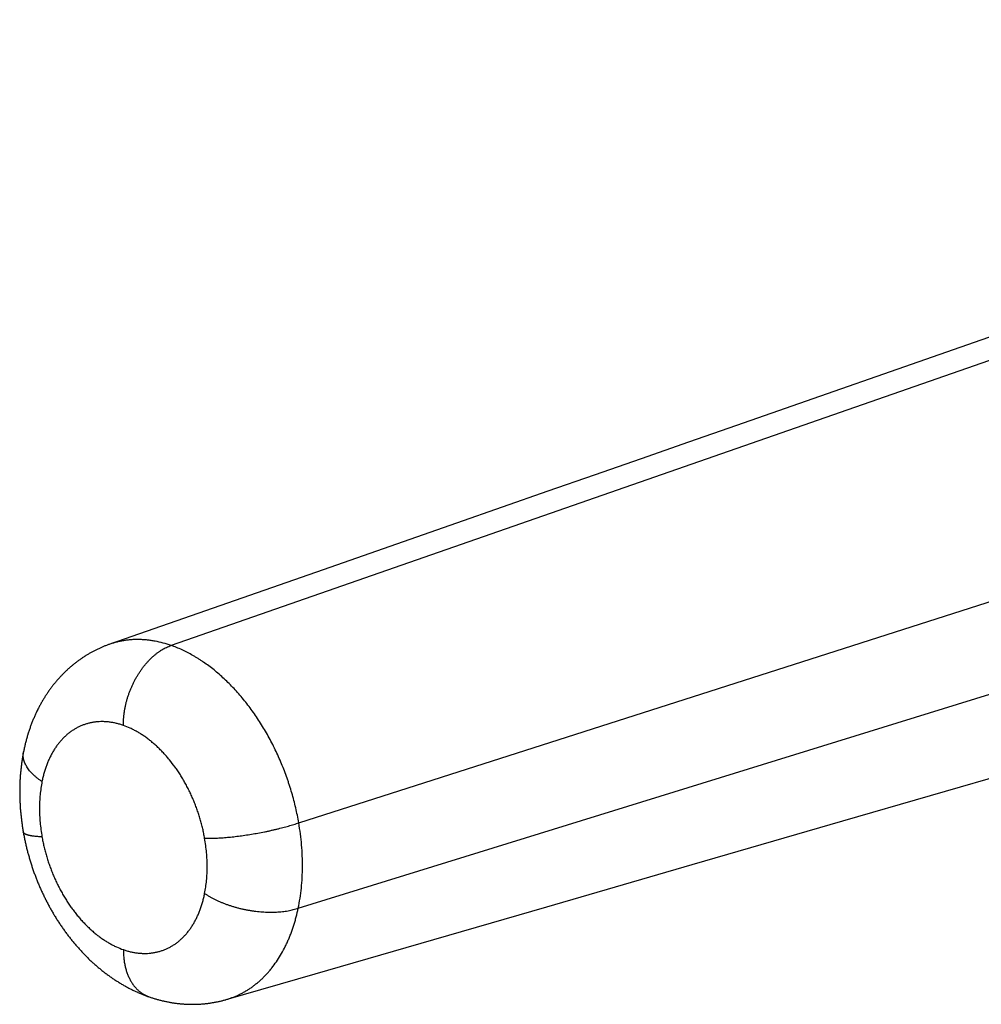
# Model space of a CAD drawing. Header units: millimetres. Extents: x -9 to 371, y -43 to 401.
# Tile 6 of 32: x 32 to 61, y 114 to 143. Entities that reach past the tile are written whole.
import ezdxf

# ---------------------------------------------------------------- set-up
doc = ezdxf.new("R2010")
doc.units = ezdxf.units.MM
doc.header["$LTSCALE"] = 23.1
doc.layers.get('0').update_dxf_attribs({"linetype": 'CONTINUOUS'})

msp = doc.modelspace()

# ---------------------------------------------------------------- linework, layer by layer
at = {"color": 9, "linetype": 'CONTINUOUS'}
for p, q in [((89.585, 142.996), (36.802, 124.597)), ((40.58, 119.345), (95.051, 136.8)), ((40.566, 116.815), (95.051, 133.699))]:
    msp.add_line(p, q, dxfattribs=at)
at = {"color": 7, "linetype": 'CONTINUOUS'}
for p, q in [((45.251, 128.218), (41.3, 126.839)), ((41.3, 126.839), (34.989, 124.635)), ((34.698, 124.519), (34.678, 124.51)), ((34.719, 124.528), (34.698, 124.519)), ((34.74, 124.538), (34.719, 124.528)), ((34.76, 124.547), (34.74, 124.538)), ((34.781, 124.555), (34.76, 124.547)), ((34.802, 124.564), (34.781, 124.555)), ((34.823, 124.573), (34.802, 124.564)), ((34.843, 124.581), (34.823, 124.573)), ((34.864, 124.589), (34.843, 124.581)), ((34.885, 124.597), (34.864, 124.589)), ((34.906, 124.605), (34.885, 124.597)), ((34.927, 124.613), (34.906, 124.605)), ((34.948, 124.621), (34.927, 124.613)), ((34.97, 124.628), (34.948, 124.621)), ((34.989, 124.635), (34.97, 124.628)), ((34.989, 124.635), (34.988, 124.635)), ((34.174, 124.227), (34.155, 124.215)), ((34.193, 124.24), (34.174, 124.227)), ((34.212, 124.253), (34.193, 124.24)), ((34.232, 124.265), (34.212, 124.253)), ((34.28, 124.296), (34.26, 124.283)), ((34.299, 124.307), (34.28, 124.296)), ((34.318, 124.319), (34.299, 124.307)), ((34.338, 124.331), (34.318, 124.319)), ((34.357, 124.343), (34.338, 124.331)), ((34.377, 124.354), (34.357, 124.343)), ((34.397, 124.365), (34.377, 124.354)), ((34.416, 124.377), (34.397, 124.365)), ((34.436, 124.388), (34.416, 124.377)), ((34.456, 124.398), (34.436, 124.388)), ((34.476, 124.409), (34.456, 124.398)), ((34.496, 124.42), (34.476, 124.409)), ((34.516, 124.43), (34.496, 124.42)), ((34.536, 124.441), (34.516, 124.43)), ((34.556, 124.451), (34.536, 124.441)), ((34.576, 124.461), (34.556, 124.451)), ((34.596, 124.471), (34.576, 124.461)), ((34.617, 124.481), (34.596, 124.471)), ((34.637, 124.491), (34.617, 124.481)), ((34.658, 124.5), (34.637, 124.491)), ((34.678, 124.51), (34.658, 124.5)), ((33.791, 123.931), (33.774, 123.916)), ((33.809, 123.947), (33.791, 123.931)), ((33.826, 123.962), (33.809, 123.947)), ((33.844, 123.977), (33.826, 123.962)), ((33.862, 123.992), (33.844, 123.977)), ((33.88, 124.007), (33.862, 123.992)), ((33.898, 124.022), (33.88, 124.007)), ((33.916, 124.037), (33.898, 124.022)), ((33.934, 124.051), (33.916, 124.037)), ((33.952, 124.065), (33.934, 124.051)), ((33.97, 124.08), (33.952, 124.065)), ((33.988, 124.094), (33.97, 124.08)), ((34.007, 124.108), (33.988, 124.094)), ((34.025, 124.122), (34.007, 124.108)), ((34.043, 124.135), (34.025, 124.122)), ((34.062, 124.149), (34.043, 124.135)), ((34.081, 124.162), (34.062, 124.149)), ((34.099, 124.176), (34.081, 124.162)), ((34.118, 124.189), (34.099, 124.176)), ((34.137, 124.202), (34.118, 124.189)), ((34.155, 124.215), (34.137, 124.202)), ((33.504, 123.649), (33.488, 123.631)), ((33.52, 123.667), (33.504, 123.649)), ((33.536, 123.684), (33.52, 123.667)), ((33.553, 123.701), (33.536, 123.684)), ((33.569, 123.719), (33.553, 123.701)), ((33.586, 123.736), (33.569, 123.719)), ((33.603, 123.753), (33.586, 123.736)), ((33.619, 123.77), (33.603, 123.753)), ((33.636, 123.786), (33.619, 123.77)), ((33.653, 123.803), (33.636, 123.786)), ((33.67, 123.82), (33.653, 123.803)), ((33.687, 123.836), (33.67, 123.82)), ((33.704, 123.852), (33.687, 123.836)), ((33.721, 123.868), (33.704, 123.852)), ((33.739, 123.884), (33.721, 123.868)), ((33.756, 123.9), (33.739, 123.884)), ((33.774, 123.916), (33.756, 123.9)), ((33.263, 123.359), (33.248, 123.34)), ((33.278, 123.379), (33.263, 123.359)), ((33.315, 123.428), (33.3, 123.408)), ((33.331, 123.447), (33.315, 123.428)), ((33.346, 123.466), (33.331, 123.447)), ((33.361, 123.485), (33.346, 123.466)), ((33.377, 123.503), (33.361, 123.485)), ((33.392, 123.522), (33.377, 123.503)), ((33.408, 123.54), (33.392, 123.522)), ((33.424, 123.559), (33.408, 123.54)), ((33.44, 123.577), (33.424, 123.559)), ((33.455, 123.595), (33.44, 123.577)), ((33.471, 123.613), (33.455, 123.595)), ((33.488, 123.631), (33.471, 123.613)), ((33.064, 123.071), (33.051, 123.05)), ((33.078, 123.093), (33.064, 123.071)), ((33.091, 123.114), (33.078, 123.093)), ((33.105, 123.135), (33.091, 123.114)), ((33.119, 123.156), (33.105, 123.135)), ((33.133, 123.177), (33.119, 123.156)), ((33.147, 123.198), (33.133, 123.177)), ((33.161, 123.218), (33.147, 123.198)), ((33.175, 123.239), (33.161, 123.218)), ((33.19, 123.259), (33.175, 123.239)), ((33.204, 123.28), (33.19, 123.259)), ((33.219, 123.3), (33.204, 123.28)), ((33.233, 123.32), (33.219, 123.3)), ((33.248, 123.34), (33.233, 123.32)), ((32.897, 122.782), (32.885, 122.759)), ((32.909, 122.805), (32.897, 122.782)), ((32.922, 122.828), (32.909, 122.805)), ((32.934, 122.85), (32.922, 122.828)), ((32.947, 122.873), (32.934, 122.85)), ((32.959, 122.895), (32.947, 122.873)), ((32.972, 122.918), (32.959, 122.895)), ((32.985, 122.94), (32.972, 122.918)), ((32.998, 122.962), (32.985, 122.94)), ((33.011, 122.984), (32.998, 122.962)), ((33.024, 123.006), (33.011, 122.984)), ((33.037, 123.028), (33.024, 123.006)), ((33.051, 123.05), (33.037, 123.028)), ((32.755, 122.486), (32.744, 122.461)), ((32.766, 122.51), (32.755, 122.486)), ((32.777, 122.534), (32.766, 122.51)), ((32.788, 122.559), (32.777, 122.534)), ((32.799, 122.582), (32.788, 122.559)), ((32.81, 122.606), (32.799, 122.582)), ((32.821, 122.63), (32.81, 122.606)), ((32.832, 122.654), (32.821, 122.63)), ((32.861, 122.712), (32.85, 122.689)), ((32.873, 122.736), (32.861, 122.712)), ((32.885, 122.759), (32.873, 122.736)), ((32.635, 122.183), (32.626, 122.157)), ((32.644, 122.209), (32.635, 122.183)), ((32.654, 122.235), (32.644, 122.209)), ((32.663, 122.26), (32.654, 122.235)), ((32.673, 122.286), (32.663, 122.26)), ((32.683, 122.311), (32.673, 122.286)), ((32.693, 122.337), (32.683, 122.311)), ((32.703, 122.362), (32.693, 122.337)), ((32.713, 122.387), (32.703, 122.362)), ((32.723, 122.412), (32.713, 122.387)), ((32.734, 122.437), (32.723, 122.412)), ((32.744, 122.461), (32.734, 122.437)), ((32.545, 121.907), (32.538, 121.88)), ((32.553, 121.934), (32.545, 121.907)), ((32.574, 122), (32.565, 121.974)), ((32.582, 122.026), (32.574, 122)), ((32.591, 122.053), (32.582, 122.026)), ((32.599, 122.079), (32.591, 122.053)), ((32.608, 122.105), (32.599, 122.079)), ((32.617, 122.131), (32.608, 122.105)), ((32.626, 122.157), (32.617, 122.131)), ((32.468, 121.609), (32.461, 121.582)), ((32.474, 121.637), (32.468, 121.609)), ((32.48, 121.664), (32.474, 121.637)), ((32.487, 121.691), (32.48, 121.664)), ((32.494, 121.718), (32.487, 121.691)), ((32.501, 121.745), (32.494, 121.718)), ((32.508, 121.772), (32.501, 121.745)), ((32.515, 121.799), (32.508, 121.772)), ((32.522, 121.826), (32.515, 121.799)), ((32.53, 121.853), (32.522, 121.826)), ((32.538, 121.88), (32.53, 121.853)), ((32.411, 121.33), (32.406, 121.301)), ((32.416, 121.359), (32.411, 121.33)), ((32.422, 121.387), (32.416, 121.359)), ((32.427, 121.416), (32.422, 121.387)), ((32.432, 121.445), (32.427, 121.416)), ((32.438, 121.472), (32.432, 121.445)), ((32.444, 121.5), (32.438, 121.472)), ((32.449, 121.527), (32.444, 121.5)), ((32.455, 121.554), (32.449, 121.527)), ((32.461, 121.582), (32.455, 121.554)), ((32.366, 121.024), (32.362, 120.995)), ((32.369, 121.054), (32.366, 121.024)), ((32.373, 121.083), (32.369, 121.054)), ((32.377, 121.112), (32.373, 121.083)), ((32.381, 121.141), (32.377, 121.112)), ((32.385, 121.17), (32.381, 121.141)), ((32.397, 121.243), (32.392, 121.214)), ((32.401, 121.272), (32.397, 121.243)), ((32.406, 121.301), (32.401, 121.272)), ((32.337, 120.728), (32.335, 120.698)), ((32.339, 120.758), (32.337, 120.728)), ((32.342, 120.788), (32.339, 120.758)), ((32.344, 120.817), (32.342, 120.788)), ((32.347, 120.847), (32.344, 120.817)), ((32.35, 120.877), (32.347, 120.847)), ((32.352, 120.906), (32.35, 120.877)), ((32.356, 120.936), (32.352, 120.906)), ((32.359, 120.965), (32.356, 120.936)), ((32.362, 120.995), (32.359, 120.965)), ((32.323, 120.459), (32.322, 120.428)), ((32.324, 120.489), (32.323, 120.459)), ((32.325, 120.519), (32.324, 120.489)), ((32.327, 120.549), (32.325, 120.519)), ((32.328, 120.579), (32.327, 120.549)), ((32.329, 120.609), (32.328, 120.579)), ((32.331, 120.638), (32.329, 120.609)), ((32.333, 120.668), (32.331, 120.638)), ((32.335, 120.698), (32.333, 120.668)), ((32.321, 120.308), (32.32, 120.278)), ((32.32, 120.278), (32.32, 120.248)), ((32.32, 120.248), (32.321, 120.217)), ((32.322, 120.398), (32.321, 120.368)), ((32.321, 120.368), (32.321, 120.338)), ((32.321, 120.338), (32.321, 120.308)), ((32.321, 120.217), (32.321, 120.187)), ((32.321, 120.187), (32.321, 120.157)), ((32.321, 120.157), (32.322, 120.127)), ((32.322, 120.428), (32.322, 120.398)), ((32.322, 120.127), (32.323, 120.096)), ((32.323, 120.096), (32.323, 120.066)), ((32.323, 120.066), (32.324, 120.036)), ((32.324, 120.036), (32.326, 120.006)), ((32.326, 120.006), (32.327, 119.975)), ((32.327, 119.975), (32.328, 119.945)), ((32.328, 119.945), (32.33, 119.914)), ((32.33, 119.914), (32.331, 119.884)), ((32.331, 119.884), (32.333, 119.854)), ((32.333, 119.854), (32.335, 119.823)), ((32.335, 119.823), (32.337, 119.793)), ((32.337, 119.793), (32.339, 119.763)), ((32.339, 119.763), (32.342, 119.732)), ((32.342, 119.732), (32.344, 119.702)), ((32.344, 119.702), (32.347, 119.672)), ((32.347, 119.672), (32.35, 119.641)), ((32.35, 119.641), (32.352, 119.611)), ((32.352, 119.611), (32.355, 119.581)), ((32.355, 119.581), (32.359, 119.55)), ((32.359, 119.55), (32.362, 119.52)), ((32.362, 119.52), (32.365, 119.49)), ((32.365, 119.49), (32.369, 119.46)), ((32.369, 119.46), (32.372, 119.429)), ((32.372, 119.429), (32.376, 119.399)), ((32.376, 119.399), (32.38, 119.369)), ((32.38, 119.369), (32.384, 119.338)), ((32.384, 119.338), (32.389, 119.308)), ((32.389, 119.308), (32.393, 119.278)), ((32.393, 119.278), (32.397, 119.247)), ((52.225, 118.108), (56.683, 119.4)), ((32.397, 119.247), (32.402, 119.217)), ((32.402, 119.217), (32.407, 119.187)), ((32.407, 119.187), (32.411, 119.157)), ((32.411, 119.157), (32.416, 119.127)), ((32.416, 119.127), (32.422, 119.097)), ((32.422, 119.097), (32.427, 119.067)), ((32.427, 119.067), (32.432, 119.037)), ((32.432, 119.037), (32.437, 119.008)), ((32.437, 119.008), (32.443, 118.978)), ((32.443, 118.978), (32.448, 118.949)), ((32.448, 118.949), (32.454, 118.919)), ((32.454, 118.919), (32.46, 118.89)), ((32.46, 118.89), (32.466, 118.861)), ((32.466, 118.861), (32.472, 118.831)), ((32.472, 118.831), (32.479, 118.802)), ((32.479, 118.802), (32.485, 118.772)), ((32.485, 118.772), (32.491, 118.743)), ((32.491, 118.743), (32.498, 118.713)), ((32.498, 118.713), (32.505, 118.684)), ((32.505, 118.684), (32.512, 118.655)), ((32.512, 118.655), (32.519, 118.625)), ((32.519, 118.625), (32.526, 118.596)), ((32.526, 118.596), (32.533, 118.567)), ((32.533, 118.567), (32.541, 118.538)), ((32.541, 118.538), (32.548, 118.508)), ((32.548, 118.508), (32.556, 118.479)), ((32.556, 118.479), (32.564, 118.45)), ((32.564, 118.45), (32.571, 118.421)), ((32.571, 118.421), (32.579, 118.392)), ((32.579, 118.392), (32.587, 118.363)), ((32.587, 118.363), (32.596, 118.334)), ((32.596, 118.334), (32.604, 118.305)), ((32.604, 118.305), (32.613, 118.276)), ((32.613, 118.276), (32.621, 118.247)), ((32.621, 118.247), (32.63, 118.219)), ((32.63, 118.219), (32.639, 118.19)), ((32.639, 118.19), (32.648, 118.161)), ((32.648, 118.161), (32.657, 118.132)), ((32.657, 118.132), (32.666, 118.104)), ((32.666, 118.104), (32.675, 118.075)), ((47.919, 116.86), (52.225, 118.108)), ((32.675, 118.075), (32.684, 118.047)), ((32.684, 118.047), (32.694, 118.018)), ((32.694, 118.018), (32.704, 117.99)), ((32.704, 117.99), (32.713, 117.962)), ((32.713, 117.962), (32.723, 117.933)), ((32.723, 117.933), (32.733, 117.905)), ((32.733, 117.905), (32.743, 117.877)), ((32.743, 117.877), (32.753, 117.848)), ((32.753, 117.848), (32.764, 117.82)), ((32.764, 117.82), (32.774, 117.792)), ((32.774, 117.792), (32.785, 117.764)), ((32.785, 117.764), (32.796, 117.736)), ((32.796, 117.736), (32.806, 117.708)), ((32.806, 117.708), (32.817, 117.68)), ((32.817, 117.68), (32.828, 117.652)), ((32.828, 117.652), (32.84, 117.624)), ((32.84, 117.624), (32.851, 117.596)), ((32.851, 117.596), (32.862, 117.568)), ((32.862, 117.568), (32.874, 117.54)), ((32.874, 117.54), (32.885, 117.512)), ((32.885, 117.512), (32.897, 117.485)), ((32.897, 117.485), (32.909, 117.457)), ((32.909, 117.457), (32.921, 117.429)), ((32.921, 117.429), (32.933, 117.402)), ((32.933, 117.402), (32.945, 117.374)), ((32.945, 117.374), (32.958, 117.347)), ((32.958, 117.347), (32.97, 117.319)), ((32.97, 117.319), (32.983, 117.292)), ((32.983, 117.292), (32.995, 117.265)), ((32.995, 117.265), (33.008, 117.237)), ((33.008, 117.237), (33.021, 117.21)), ((33.021, 117.21), (33.034, 117.183)), ((33.034, 117.183), (33.047, 117.156)), ((33.047, 117.156), (33.06, 117.129)), ((33.06, 117.129), (33.074, 117.102)), ((33.074, 117.102), (33.087, 117.075)), ((33.087, 117.075), (33.101, 117.049)), ((33.121, 117.009), (33.135, 116.982)), ((33.135, 116.982), (33.149, 116.956)), ((33.149, 116.956), (33.163, 116.929)), ((33.163, 116.929), (33.177, 116.903)), ((33.177, 116.903), (33.191, 116.877)), ((33.191, 116.877), (33.205, 116.85)), ((33.205, 116.85), (33.22, 116.824)), ((33.22, 116.824), (33.234, 116.798)), ((33.234, 116.798), (33.249, 116.772)), ((33.249, 116.772), (33.264, 116.746)), ((33.264, 116.746), (33.279, 116.72)), ((33.279, 116.72), (33.294, 116.694)), ((33.294, 116.694), (33.309, 116.668)), ((33.309, 116.668), (33.324, 116.642)), ((33.324, 116.642), (33.339, 116.617)), ((43.759, 115.654), (47.919, 116.86)), ((33.339, 116.617), (33.355, 116.591)), ((33.355, 116.591), (33.37, 116.565)), ((33.37, 116.565), (33.386, 116.54)), ((33.386, 116.54), (33.402, 116.514)), ((33.402, 116.514), (33.418, 116.489)), ((33.418, 116.489), (33.434, 116.464)), ((33.434, 116.464), (33.45, 116.439)), ((33.45, 116.439), (33.466, 116.413)), ((33.466, 116.413), (33.483, 116.388)), ((33.483, 116.388), (33.499, 116.363)), ((33.499, 116.363), (33.516, 116.338)), ((33.516, 116.338), (33.532, 116.314)), ((33.532, 116.314), (33.549, 116.289)), ((33.549, 116.289), (33.566, 116.264)), ((33.566, 116.264), (33.583, 116.24)), ((33.583, 116.24), (33.6, 116.215)), ((33.6, 116.215), (33.617, 116.191)), ((33.617, 116.191), (33.634, 116.167)), ((33.634, 116.167), (33.652, 116.142)), ((33.652, 116.142), (33.669, 116.118)), ((33.669, 116.118), (33.687, 116.094)), ((33.687, 116.094), (33.704, 116.071)), ((33.704, 116.071), (33.722, 116.047)), ((33.722, 116.047), (33.74, 116.024)), ((33.74, 116.024), (33.757, 116)), ((33.757, 116), (33.775, 115.977)), ((33.775, 115.977), (33.793, 115.953)), ((33.793, 115.953), (33.811, 115.93)), ((33.811, 115.93), (33.83, 115.907)), ((33.83, 115.907), (33.848, 115.884)), ((33.848, 115.884), (33.867, 115.861)), ((33.867, 115.861), (33.885, 115.838)), ((33.885, 115.838), (33.904, 115.816)), ((33.904, 115.816), (33.923, 115.793)), ((33.923, 115.793), (33.941, 115.77)), ((33.941, 115.77), (33.96, 115.748)), ((33.96, 115.748), (33.98, 115.725)), ((33.98, 115.725), (33.999, 115.703)), ((33.999, 115.703), (34.018, 115.681)), ((34.018, 115.681), (34.037, 115.659)), ((34.037, 115.659), (34.057, 115.637)), ((34.057, 115.637), (34.076, 115.615)), ((34.076, 115.615), (34.096, 115.593)), ((34.096, 115.593), (34.116, 115.571)), ((34.116, 115.571), (34.136, 115.55)), ((34.136, 115.55), (34.156, 115.528)), ((34.156, 115.528), (34.176, 115.507)), ((34.176, 115.507), (34.196, 115.486)), ((34.196, 115.486), (34.216, 115.465)), ((41.064, 114.873), (43.759, 115.654)), ((34.216, 115.465), (34.236, 115.444)), ((34.236, 115.444), (34.257, 115.423)), ((34.257, 115.423), (34.277, 115.402)), ((34.277, 115.402), (34.298, 115.381)), ((34.298, 115.381), (34.318, 115.361)), ((34.318, 115.361), (34.339, 115.341)), ((34.339, 115.341), (34.36, 115.32)), ((34.36, 115.32), (34.381, 115.3)), ((34.381, 115.3), (34.401, 115.281)), ((34.401, 115.281), (34.422, 115.261)), ((34.422, 115.261), (34.443, 115.241)), ((34.443, 115.241), (34.464, 115.222)), ((34.464, 115.222), (34.485, 115.202)), ((34.485, 115.202), (34.507, 115.183)), ((34.507, 115.183), (34.528, 115.164)), ((34.528, 115.164), (34.549, 115.145)), ((34.549, 115.145), (34.571, 115.126)), ((34.603, 115.098), (34.625, 115.08)), ((34.625, 115.08), (34.647, 115.061)), ((34.647, 115.061), (34.668, 115.043)), ((34.668, 115.043), (34.69, 115.025)), ((34.69, 115.025), (34.712, 115.007)), ((34.712, 115.007), (34.734, 114.989)), ((34.734, 114.989), (34.756, 114.971)), ((34.756, 114.971), (34.778, 114.954)), ((34.778, 114.954), (34.801, 114.936)), ((34.801, 114.936), (34.823, 114.919)), ((34.823, 114.919), (34.845, 114.902)), ((34.845, 114.902), (34.868, 114.885)), ((34.868, 114.885), (34.89, 114.868)), ((34.89, 114.868), (34.913, 114.851)), ((34.913, 114.851), (34.935, 114.834)), ((34.935, 114.834), (34.958, 114.818)), ((34.958, 114.818), (34.981, 114.802)), ((34.981, 114.802), (35.003, 114.785)), ((35.003, 114.785), (35.026, 114.769)), ((35.026, 114.769), (35.049, 114.754)), ((35.049, 114.754), (35.072, 114.738)), ((35.072, 114.738), (35.095, 114.722)), ((35.095, 114.722), (35.118, 114.707)), ((35.118, 114.707), (35.141, 114.692)), ((35.141, 114.692), (35.164, 114.677)), ((35.198, 114.655), (35.221, 114.64)), ((35.221, 114.64), (35.244, 114.626)), ((35.244, 114.626), (35.267, 114.612)), ((35.267, 114.612), (35.29, 114.598)), ((38.435, 114.111), (41.064, 114.873)), ((35.29, 114.598), (35.313, 114.584)), ((35.313, 114.584), (35.336, 114.57)), ((35.336, 114.57), (35.36, 114.556)), ((35.36, 114.556), (35.383, 114.543)), ((35.383, 114.543), (35.406, 114.529)), ((35.406, 114.529), (35.43, 114.516)), ((35.43, 114.516), (35.453, 114.503)), ((35.453, 114.503), (35.477, 114.49)), ((35.477, 114.49), (35.5, 114.477)), ((35.5, 114.477), (35.524, 114.465)), ((35.524, 114.465), (35.547, 114.452)), ((35.547, 114.452), (35.571, 114.44)), ((35.571, 114.44), (35.595, 114.428)), ((35.595, 114.428), (35.619, 114.416)), ((35.619, 114.416), (35.642, 114.404)), ((35.642, 114.404), (35.666, 114.392)), ((35.666, 114.392), (35.69, 114.381)), ((35.69, 114.381), (35.714, 114.369)), ((35.714, 114.369), (35.738, 114.358)), ((35.738, 114.358), (35.761, 114.347)), ((35.761, 114.347), (35.785, 114.336)), ((35.785, 114.336), (35.809, 114.325)), ((35.845, 114.31), (35.869, 114.299)), ((35.869, 114.299), (35.893, 114.289)), ((35.893, 114.289), (35.917, 114.279)), ((35.917, 114.279), (35.941, 114.269)), ((35.941, 114.269), (35.965, 114.26)), ((35.965, 114.26), (35.989, 114.25)), ((35.989, 114.25), (36.012, 114.241)), ((36.012, 114.241), (36.036, 114.232)), ((36.036, 114.232), (36.06, 114.223)), ((36.06, 114.223), (36.084, 114.214)), ((36.084, 114.214), (36.108, 114.205)), ((36.108, 114.205), (36.132, 114.197)), ((36.132, 114.197), (36.156, 114.188)), ((36.156, 114.188), (36.179, 114.18)), ((36.179, 114.18), (36.203, 114.172)), ((36.203, 114.172), (36.227, 114.165)), ((36.227, 114.165), (36.251, 114.157)), ((36.251, 114.157), (36.274, 114.149)), ((36.274, 114.149), (36.298, 114.142)), ((36.298, 114.142), (36.322, 114.135)), ((36.322, 114.135), (36.346, 114.128)), ((36.346, 114.128), (36.37, 114.121)), ((36.37, 114.121), (36.394, 114.114)), ((36.394, 114.114), (36.417, 114.108)), ((36.417, 114.108), (36.441, 114.101)), ((36.441, 114.101), (36.465, 114.095)), ((36.465, 114.095), (36.489, 114.089)), ((36.489, 114.089), (36.513, 114.083)), ((36.513, 114.083), (36.537, 114.077)), ((36.537, 114.077), (36.561, 114.071)), ((36.597, 114.063), (36.62, 114.058)), ((36.62, 114.058), (36.644, 114.053)), ((36.644, 114.053), (36.668, 114.048)), ((36.668, 114.048), (36.692, 114.043)), ((36.692, 114.043), (36.716, 114.038)), ((36.716, 114.038), (36.74, 114.034)), ((36.74, 114.034), (36.763, 114.03)), ((36.763, 114.03), (36.787, 114.025)), ((36.787, 114.025), (36.811, 114.021)), ((36.811, 114.021), (36.835, 114.017)), ((36.835, 114.017), (36.859, 114.014)), ((38.002, 114.014), (38.024, 114.018)), ((38.024, 114.018), (38.047, 114.021)), ((38.047, 114.021), (38.069, 114.025)), ((38.069, 114.025), (38.091, 114.029)), ((38.091, 114.029), (38.113, 114.033)), ((38.113, 114.033), (38.135, 114.038)), ((38.135, 114.038), (38.158, 114.042)), ((38.158, 114.042), (38.18, 114.047)), ((38.18, 114.047), (38.202, 114.052)), ((38.202, 114.052), (38.224, 114.056)), ((38.224, 114.056), (38.246, 114.061)), ((38.246, 114.061), (38.268, 114.067)), ((38.268, 114.067), (38.289, 114.072)), ((38.289, 114.072), (38.311, 114.077)), ((38.311, 114.077), (38.333, 114.083)), ((38.333, 114.083), (38.355, 114.088)), ((38.355, 114.088), (38.376, 114.094)), ((38.376, 114.094), (38.398, 114.1)), ((38.398, 114.1), (38.42, 114.106)), ((38.42, 114.106), (38.435, 114.111)), ((36.859, 114.014), (36.882, 114.01)), ((36.882, 114.01), (36.906, 114.007)), ((36.906, 114.007), (36.93, 114.003)), ((36.93, 114.003), (36.953, 114)), ((36.953, 114), (36.977, 113.997)), ((36.977, 113.997), (37.001, 113.995)), ((37.001, 113.995), (37.024, 113.992)), ((37.024, 113.992), (37.048, 113.989)), ((37.048, 113.989), (37.071, 113.987)), ((37.071, 113.987), (37.095, 113.985)), ((37.095, 113.985), (37.118, 113.983)), ((37.118, 113.983), (37.142, 113.981)), ((37.142, 113.981), (37.165, 113.979)), ((37.165, 113.979), (37.189, 113.977)), ((37.189, 113.977), (37.212, 113.976)), ((37.212, 113.976), (37.235, 113.975)), ((37.235, 113.975), (37.259, 113.973)), ((37.259, 113.973), (37.282, 113.972)), ((37.282, 113.972), (37.305, 113.972)), ((37.305, 113.972), (37.328, 113.971)), ((37.328, 113.971), (37.352, 113.97)), ((37.352, 113.97), (37.375, 113.97)), ((37.375, 113.97), (37.398, 113.97)), ((37.398, 113.97), (37.421, 113.969)), ((37.421, 113.969), (37.444, 113.969)), ((37.444, 113.969), (37.467, 113.97)), ((37.467, 113.97), (37.49, 113.97)), ((37.49, 113.97), (37.513, 113.97)), ((37.513, 113.97), (37.536, 113.971)), ((37.536, 113.971), (37.559, 113.972)), ((37.594, 113.973), (37.617, 113.974)), ((37.617, 113.974), (37.64, 113.975)), ((37.64, 113.975), (37.662, 113.977)), ((37.662, 113.977), (37.685, 113.978)), ((37.685, 113.978), (37.708, 113.98)), ((37.708, 113.98), (37.731, 113.981)), ((37.731, 113.981), (37.754, 113.983)), ((37.754, 113.983), (37.776, 113.985)), ((37.776, 113.985), (37.799, 113.988)), ((37.799, 113.988), (37.822, 113.99)), ((37.822, 113.99), (37.844, 113.993)), ((37.844, 113.993), (37.867, 113.995)), ((37.867, 113.995), (37.89, 113.998)), ((37.89, 113.998), (37.912, 114.001)), ((37.912, 114.001), (37.935, 114.004)), ((37.935, 114.004), (37.957, 114.007)), ((37.957, 114.007), (37.98, 114.011)), ((37.98, 114.011), (38.002, 114.014))]:
    msp.add_line(p, q, dxfattribs=at)
for points in [[(87.926, 143.129), (57.889, 132.633), (56.424, 132.121), (54.974, 131.614), (53.54, 131.113), (52.122, 130.618), (50.718, 130.128), (49.329, 129.643), (47.955, 129.163), (45.251, 128.218)], [(56.683, 119.4), (64.466, 121.655), (66.079, 122.122), (67.711, 122.595), (69.363, 123.073), (71.034, 123.557), (72.725, 124.047), (74.437, 124.543), (76.169, 125.045), (77.922, 125.552), (79.695, 126.066), (81.49, 126.586), (83.306, 127.112), (85.144, 127.644), (87.003, 128.182), (88.885, 128.727), (90.789, 129.278), (91.61, 129.516)], [(34.26, 124.283), (34.251, 124.277), (34.232, 124.265)], [(33.3, 123.408), (33.293, 123.399), (33.278, 123.379)], [(32.85, 122.689), (32.844, 122.677), (32.832, 122.654)], [(32.565, 121.974), (32.561, 121.96), (32.553, 121.934)], [(32.392, 121.214), (32.39, 121.2), (32.385, 121.17)], [(33.101, 117.049), (33.107, 117.035), (33.121, 117.009)], [(34.571, 115.126), (34.582, 115.117), (34.603, 115.098)], [(35.164, 114.677), (35.175, 114.669), (35.198, 114.655)], [(35.809, 114.325), (35.821, 114.32), (35.845, 114.31)], [(36.561, 114.071), (36.573, 114.069), (36.597, 114.063)], [(37.559, 113.972), (37.571, 113.972), (37.594, 113.973)]]:
    msp.add_lwpolyline(points, dxfattribs=at)
at = {"color": 9, "linetype": 'CONTINUOUS'}
for points, knots in [([(36.802, 124.597), (36.725, 124.624), (36.569, 124.672), (36.372, 124.717), (36.216, 124.743), (36.099, 124.758), (36.003, 124.766), (35.926, 124.77), (35.849, 124.773), (35.755, 124.773), (35.641, 124.768), (35.529, 124.758), (35.418, 124.743), (35.309, 124.724), (35.201, 124.699), (35.094, 124.67), (35.024, 124.647), (34.989, 124.635)], [0, 0, 0, 0, 0.133189, 0.263429, 0.327517, 0.390948, 0.453756, 0.48494, 0.515983, 0.577674, 0.638893, 0.699704, 0.760174, 0.820368, 0.880357, 0.94021, 1, 1, 1, 1]), ([(35.388, 122.23), (35.388, 122.292), (35.391, 122.385), (35.403, 122.51), (35.415, 122.605), (35.43, 122.7), (35.448, 122.795), (35.47, 122.89), (35.495, 122.985), (35.523, 123.079), (35.554, 123.172), (35.589, 123.264), (35.626, 123.354), (35.666, 123.443), (35.708, 123.531), (35.754, 123.616), (35.802, 123.7), (35.852, 123.781), (35.904, 123.859), (35.959, 123.935), (36.016, 124.007), (36.074, 124.077), (36.135, 124.143), (36.197, 124.206), (36.26, 124.266), (36.325, 124.322), (36.391, 124.374), (36.458, 124.421), (36.525, 124.465), (36.594, 124.505), (36.663, 124.54), (36.732, 124.571), (36.779, 124.589), (36.802, 124.597)], [0, 0, 0, 0, 0.063886, 0.096358, 0.129129, 0.162157, 0.195402, 0.22882, 0.262367, 0.295999, 0.32967, 0.363335, 0.396949, 0.430465, 0.463841, 0.497031, 0.529993, 0.562686, 0.59507, 0.627106, 0.65876, 0.689998, 0.720789, 0.751106, 0.780925, 0.810224, 0.838988, 0.867205, 0.894866, 0.921971, 0.948521, 0.974526, 1, 1, 1, 1]), ([(40.58, 119.345), (40.568, 119.419), (40.54, 119.567), (40.492, 119.789), (40.437, 120.01), (40.377, 120.23), (40.321, 120.412), (40.273, 120.557), (40.223, 120.702), (40.158, 120.881), (40.073, 121.093), (39.983, 121.302), (39.887, 121.509), (39.786, 121.711), (39.679, 121.91), (39.568, 122.104), (39.452, 122.294), (39.331, 122.479), (39.206, 122.659), (39.077, 122.833), (38.943, 123.001), (38.806, 123.163), (38.666, 123.318), (38.523, 123.467), (38.376, 123.609), (38.227, 123.744), (38.075, 123.871), (37.921, 123.991), (37.79, 124.084), (37.685, 124.155), (37.606, 124.206), (37.527, 124.255), (37.421, 124.317), (37.288, 124.389), (37.127, 124.467), (36.965, 124.537), (36.857, 124.578), (36.802, 124.597)], [0, 0, 0, 0, 0.033391, 0.066974, 0.100706, 0.134544, 0.168446, 0.185407, 0.202368, 0.236276, 0.270138, 0.303926, 0.337609, 0.371158, 0.404543, 0.437734, 0.470699, 0.503409, 0.535835, 0.567948, 0.599724, 0.63114, 0.662174, 0.692806, 0.723015, 0.752789, 0.782118, 0.810992, 0.839406, 0.85344, 0.867358, 0.881158, 0.89484, 0.921847, 0.948376, 0.974426, 1, 1, 1, 1]), ([(35.388, 122.23), (35.354, 122.242), (35.286, 122.263), (35.183, 122.291), (35.08, 122.312), (34.978, 122.328), (34.893, 122.337), (34.826, 122.34), (34.759, 122.342), (34.677, 122.34), (34.579, 122.333), (34.482, 122.319), (34.387, 122.3), (34.293, 122.274), (34.201, 122.243), (34.112, 122.207), (34.024, 122.164), (33.939, 122.116), (33.871, 122.072), (33.817, 122.034), (33.765, 121.994), (33.7, 121.94), (33.626, 121.871), (33.555, 121.796), (33.487, 121.717), (33.423, 121.633), (33.361, 121.544), (33.304, 121.451), (33.25, 121.353), (33.208, 121.269), (33.176, 121.199), (33.146, 121.128), (33.11, 121.036), (33.072, 120.923), (33.037, 120.807), (33.006, 120.687), (32.989, 120.606), (32.98, 120.565)], [0, 0, 0, 0, 0.032028, 0.063527, 0.094529, 0.125068, 0.155184, 0.170097, 0.184921, 0.214322, 0.243444, 0.272343, 0.301078, 0.329709, 0.3583, 0.386914, 0.415612, 0.444457, 0.473508, 0.488131, 0.502827, 0.532459, 0.562459, 0.59287, 0.623734, 0.655088, 0.686963, 0.719385, 0.752375, 0.785949, 0.802961, 0.820123, 0.854899, 0.890278, 0.926259, 0.962835, 1, 1, 1, 1]), ([(37.795, 118.886), (37.787, 118.934), (37.769, 119.028), (37.739, 119.169), (37.704, 119.31), (37.665, 119.45), (37.63, 119.566), (37.599, 119.658), (37.568, 119.75), (37.526, 119.864), (37.472, 119.999), (37.414, 120.132), (37.353, 120.264), (37.288, 120.393), (37.221, 120.519), (37.15, 120.643), (37.076, 120.764), (36.999, 120.881), (36.893, 121.033), (36.781, 121.178), (36.664, 121.317), (36.575, 121.416), (36.484, 121.51), (36.39, 121.601), (36.295, 121.687), (36.198, 121.768), (36.1, 121.844), (36.017, 121.903), (35.95, 121.948), (35.883, 121.991), (35.799, 122.042), (35.697, 122.097), (35.562, 122.163), (35.458, 122.205), (35.388, 122.23)], [0, 0, 0, 0, 0.033434, 0.067026, 0.100744, 0.134555, 0.168427, 0.185377, 0.202329, 0.236227, 0.270087, 0.303877, 0.337565, 0.371119, 0.404506, 0.437697, 0.470662, 0.503373, 0.5358, 0.599689, 0.631111, 0.662154, 0.692795, 0.723018, 0.752805, 0.782144, 0.811024, 0.839436, 0.853465, 0.867375, 0.894836, 0.921825, 0.948345, 1, 1, 1, 1]), ([(32.98, 120.565), (32.956, 120.581), (32.908, 120.615), (32.84, 120.667), (32.777, 120.72), (32.718, 120.774), (32.664, 120.829), (32.615, 120.885), (32.572, 120.941), (32.534, 120.998), (32.501, 121.055), (32.474, 121.112), (32.452, 121.169), (32.439, 121.216), (32.431, 121.254), (32.427, 121.282), (32.424, 121.309), (32.423, 121.337), (32.423, 121.364), (32.425, 121.391), (32.428, 121.418), (32.431, 121.436), (32.432, 121.445)], [0, 0, 0, 0, 0.080802, 0.159084, 0.234761, 0.307773, 0.378084, 0.445687, 0.51061, 0.572918, 0.632717, 0.690156, 0.745436, 0.798807, 0.824877, 0.850588, 0.875984, 0.901113, 0.926027, 0.950776, 0.975416, 1, 1, 1, 1]), ([(32.98, 120.565), (32.968, 120.502), (32.946, 120.373), (32.923, 120.177), (32.909, 119.977), (32.905, 119.772), (32.909, 119.565), (32.923, 119.354), (32.947, 119.142), (32.968, 119.001), (32.98, 118.93)], [0, 0, 0, 0, 0.117543, 0.237548, 0.359878, 0.484369, 0.610838, 0.739081, 0.868879, 1, 1, 1, 1]), ([(37.795, 118.886), (37.818, 118.886), (37.865, 118.885), (37.938, 118.885), (38.013, 118.887), (38.091, 118.889), (38.172, 118.893), (38.255, 118.898), (38.341, 118.904), (38.428, 118.911), (38.518, 118.919), (38.609, 118.929), (38.702, 118.939), (38.796, 118.951), (38.891, 118.963), (39.019, 118.981), (39.179, 119.006), (39.372, 119.04), (39.532, 119.07), (39.658, 119.096), (39.751, 119.117), (39.844, 119.137), (39.934, 119.159), (40.023, 119.181), (40.11, 119.203), (40.195, 119.226), (40.277, 119.249), (40.357, 119.273), (40.434, 119.296), (40.508, 119.32), (40.557, 119.337), (40.58, 119.345)], [0, 0, 0, 0, 0.024357, 0.049851, 0.076429, 0.104033, 0.132601, 0.16207, 0.192374, 0.223443, 0.255206, 0.287592, 0.320526, 0.353931, 0.38773, 0.421845, 0.490705, 0.559874, 0.628707, 0.662798, 0.696567, 0.729935, 0.762825, 0.79516, 0.826868, 0.857875, 0.88811, 0.917505, 0.945993, 0.973512, 1, 1, 1, 1]), ([(40.566, 116.815), (40.586, 116.912), (40.622, 117.111), (40.661, 117.415), (40.685, 117.726), (40.694, 118.042), (40.688, 118.364), (40.668, 118.689), (40.632, 119.017), (40.599, 119.235), (40.58, 119.345)], [0, 0, 0, 0, 0.117917, 0.238164, 0.360614, 0.485117, 0.611504, 0.739585, 0.869156, 1, 1, 1, 1]), ([(32.98, 118.93), (32.96, 118.931), (32.92, 118.932), (32.861, 118.935), (32.805, 118.939), (32.753, 118.945), (32.712, 118.95), (32.681, 118.955), (32.659, 118.958), (32.638, 118.962), (32.617, 118.966), (32.598, 118.971), (32.58, 118.976), (32.563, 118.981), (32.546, 118.986), (32.531, 118.991), (32.517, 118.997), (32.503, 119.003), (32.491, 119.009), (32.479, 119.015), (32.469, 119.022), (32.46, 119.028), (32.452, 119.035), (32.445, 119.041), (32.441, 119.046), (32.437, 119.051), (32.433, 119.058), (32.429, 119.065), (32.426, 119.073), (32.425, 119.079), (32.424, 119.082)], [0, 0, 0, 0, 0.103075, 0.200988, 0.293571, 0.380676, 0.462177, 0.500794, 0.537975, 0.57371, 0.607996, 0.640827, 0.672205, 0.702132, 0.730615, 0.757665, 0.7833, 0.80754, 0.830418, 0.85197, 0.872248, 0.891314, 0.909245, 0.926139, 0.934235, 0.942118, 0.957314, 0.971898, 0.986057, 1, 1, 1, 1]), ([(32.98, 118.93), (32.989, 118.883), (33.006, 118.789), (33.037, 118.648), (33.072, 118.507), (33.111, 118.367), (33.146, 118.251), (33.177, 118.159), (33.208, 118.067), (33.25, 117.953), (33.304, 117.818), (33.362, 117.685), (33.423, 117.554), (33.488, 117.425), (33.555, 117.298), (33.626, 117.174), (33.7, 117.054), (33.777, 116.936), (33.857, 116.822), (33.939, 116.711), (34.024, 116.604), (34.112, 116.501), (34.201, 116.402), (34.292, 116.307), (34.386, 116.217), (34.481, 116.131), (34.578, 116.05), (34.676, 115.974), (34.759, 115.914), (34.826, 115.869), (34.893, 115.827), (34.977, 115.776), (35.079, 115.721), (35.214, 115.655), (35.318, 115.613), (35.388, 115.588)], [0, 0, 0, 0, 0.033435, 0.067029, 0.100748, 0.13456, 0.168434, 0.185384, 0.202337, 0.236235, 0.270096, 0.303887, 0.337575, 0.371129, 0.404516, 0.437707, 0.470671, 0.50338, 0.535806, 0.567922, 0.599701, 0.631121, 0.662162, 0.692802, 0.723023, 0.752809, 0.782146, 0.811025, 0.839436, 0.853465, 0.867374, 0.894835, 0.921823, 0.948344, 1, 1, 1, 1]), ([(37.795, 117.252), (37.808, 117.315), (37.83, 117.444), (37.853, 117.639), (37.867, 117.84), (37.871, 118.044), (37.867, 118.252), (37.852, 118.462), (37.829, 118.674), (37.808, 118.816), (37.795, 118.886)], [0, 0, 0, 0, 0.11754, 0.237546, 0.359877, 0.48437, 0.61084, 0.739084, 0.868881, 1, 1, 1, 1]), ([(35.388, 115.588), (35.422, 115.576), (35.49, 115.554), (35.593, 115.527), (35.696, 115.505), (35.798, 115.49), (35.882, 115.481), (35.95, 115.478), (36.016, 115.476), (36.099, 115.477), (36.181, 115.484), (36.246, 115.492), (36.31, 115.502), (36.389, 115.518), (36.483, 115.543), (36.574, 115.574), (36.664, 115.611), (36.751, 115.653), (36.836, 115.701), (36.919, 115.754), (36.999, 115.813), (37.076, 115.877), (37.15, 115.947), (37.221, 116.021), (37.289, 116.1), (37.353, 116.184), (37.414, 116.273), (37.472, 116.366), (37.526, 116.464), (37.568, 116.548), (37.599, 116.617), (37.63, 116.689), (37.666, 116.78), (37.704, 116.894), (37.739, 117.01), (37.77, 117.13), (37.787, 117.211), (37.795, 117.252)], [0, 0, 0, 0, 0.032029, 0.06353, 0.094534, 0.125075, 0.155193, 0.170108, 0.184933, 0.214336, 0.24346, 0.257937, 0.272365, 0.301101, 0.329734, 0.358327, 0.386941, 0.41564, 0.444484, 0.473535, 0.502849, 0.532481, 0.562478, 0.592888, 0.623749, 0.655101, 0.686974, 0.719394, 0.752382, 0.785954, 0.802964, 0.820126, 0.8549, 0.890279, 0.926259, 0.962835, 1, 1, 1, 1]), ([(37.795, 117.252), (37.818, 117.237), (37.864, 117.207), (37.936, 117.164), (38.011, 117.122), (38.088, 117.082), (38.169, 117.043), (38.251, 117.006), (38.336, 116.971), (38.423, 116.937), (38.512, 116.906), (38.603, 116.876), (38.695, 116.849), (38.788, 116.823), (38.882, 116.8), (38.977, 116.779), (39.073, 116.761), (39.169, 116.744), (39.265, 116.73), (39.36, 116.719), (39.456, 116.71), (39.551, 116.703), (39.645, 116.699), (39.738, 116.697), (39.83, 116.698), (39.92, 116.701), (40.009, 116.707), (40.095, 116.715), (40.18, 116.725), (40.262, 116.738), (40.342, 116.754), (40.419, 116.772), (40.494, 116.792), (40.542, 116.807), (40.566, 116.815)], [0, 0, 0, 0, 0.028299, 0.057301, 0.08697, 0.117264, 0.148138, 0.179545, 0.211434, 0.243755, 0.276451, 0.309468, 0.342748, 0.376233, 0.409863, 0.44358, 0.477321, 0.511028, 0.54464, 0.578098, 0.611341, 0.644312, 0.676955, 0.709212, 0.741031, 0.772359, 0.803147, 0.833348, 0.862917, 0.891814, 0.920001, 0.947446, 0.97412, 1, 1, 1, 1]), ([(38.435, 114.111), (38.468, 114.12), (38.532, 114.14), (38.628, 114.175), (38.722, 114.213), (38.814, 114.255), (38.905, 114.301), (38.995, 114.35), (39.083, 114.404), (39.169, 114.461), (39.253, 114.522), (39.335, 114.587), (39.416, 114.656), (39.494, 114.728), (39.57, 114.803), (39.645, 114.882), (39.717, 114.964), (39.811, 115.079), (39.922, 115.231), (40.045, 115.425), (40.14, 115.595), (40.21, 115.737), (40.26, 115.847), (40.308, 115.96), (40.353, 116.075), (40.396, 116.193), (40.435, 116.313), (40.472, 116.435), (40.518, 116.602), (40.548, 116.729), (40.566, 116.815)], [0, 0, 0, 0, 0.027992, 0.055989, 0.084017, 0.112102, 0.14027, 0.168544, 0.196951, 0.225512, 0.254253, 0.283195, 0.312359, 0.341765, 0.37143, 0.401373, 0.431609, 0.462153, 0.524213, 0.587661, 0.652575, 0.685605, 0.719025, 0.752836, 0.787036, 0.821619, 0.856577, 0.891903, 0.92759, 1, 1, 1, 1]), ([(35.388, 115.588), (35.388, 115.546), (35.39, 115.463), (35.4, 115.34), (35.416, 115.22), (35.438, 115.104), (35.467, 114.993), (35.502, 114.886), (35.543, 114.785), (35.59, 114.69), (35.642, 114.602), (35.691, 114.533), (35.732, 114.482), (35.764, 114.446), (35.797, 114.411), (35.832, 114.379), (35.867, 114.348), (35.904, 114.32), (35.942, 114.293), (35.98, 114.269), (36.02, 114.246), (36.06, 114.226), (36.102, 114.208), (36.13, 114.198), (36.144, 114.193)], [0, 0, 0, 0, 0.074589, 0.147694, 0.219194, 0.288989, 0.357006, 0.4232, 0.487555, 0.550092, 0.610868, 0.669976, 0.698954, 0.727568, 0.755844, 0.783806, 0.811483, 0.838905, 0.866104, 0.893114, 0.919971, 0.946712, 0.973376, 1, 1, 1, 1])]:
    msp.add_open_spline(points, degree=3, knots=knots, dxfattribs=at)

doc.saveas('drawing.dxf')
